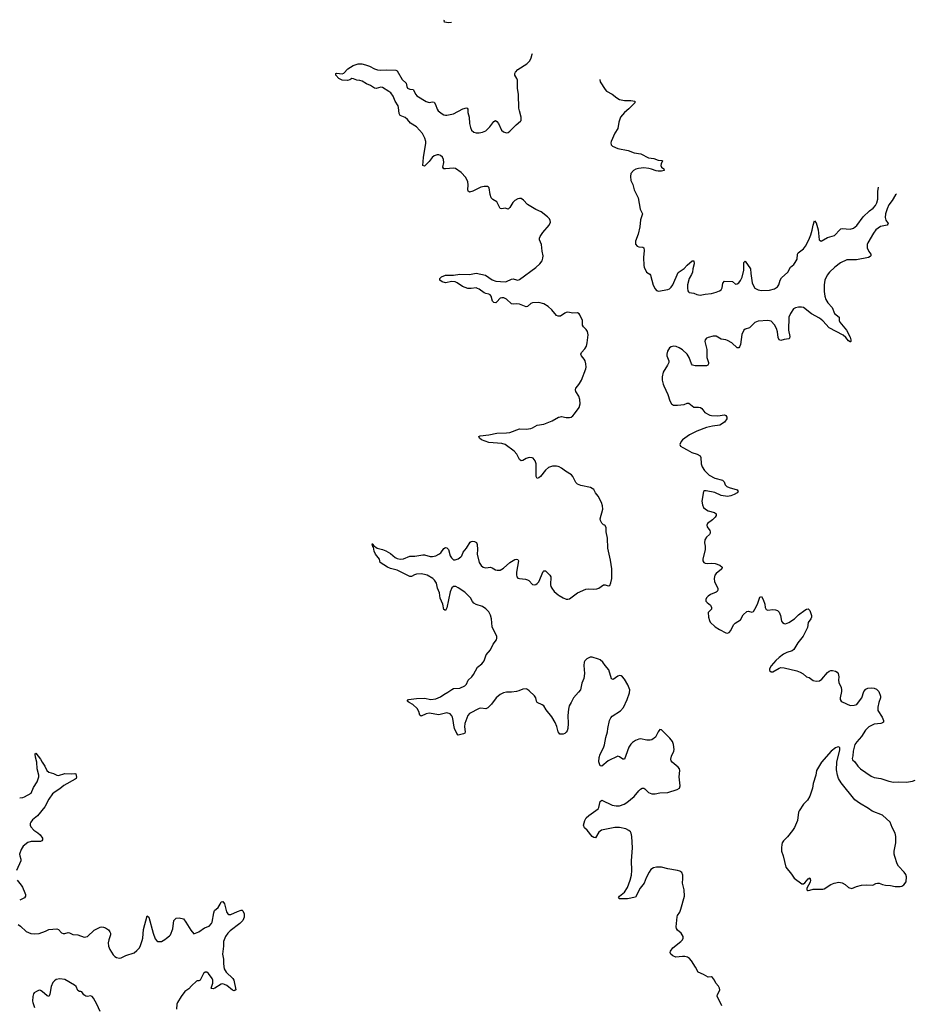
# Model space of a CAD drawing. Header units: inches. Extents: x 1933542 to 2138349, y 524876 to 666658.
# Tile 60 of 81: x 2053310 to 2064394, y 642329 to 654539. Entities that reach past the tile are written whole.
import ezdxf

# ---------------------------------------------------------------- set-up
doc = ezdxf.new("R2010")
doc.units = ezdxf.units.IN
doc.header["$MEASUREMENT"] = 0
for name, color, linetype in [('C0654', 7, 'Continuous'), ('C0655', 7, 'Continuous'), ('C0664', 7, 'Continuous'), ('C0665', 7, 'Continuous')]:
    doc.layers.add(name, color=color, linetype=linetype)

msp = doc.modelspace()

# ---------------------------------------------------------------- linework, layer by layer
at = {"layer": 'C0654', "color": 6, "elevation": 300}
for points in [[(2060000, 648994), (2059990, 648999), (2059970, 649003), (2059919, 649001), (2059870, 648987), (2059830, 648951), (2059770, 648874), (2059750, 648856), (2059730, 648850), (2059716, 648876), (2059717, 649030), (2059704, 649070), (2059680, 649100), (2059667, 649107), (2059630, 649112), (2059590, 649098), (2059550, 649073), (2059530, 649070), (2059510, 649087), (2059476, 649150), (2059443, 649190), (2059330, 649271), (2059290, 649283), (2059130, 649296), (2059036, 649330), (2059015, 649350), (2059006, 649370), (2059022, 649378), (2059130, 649392), (2059229, 649411), (2059350, 649414), (2059390, 649420), (2059510, 649466), (2059590, 649463), (2059650, 649469), (2059670, 649476), (2059730, 649511), (2059810, 649523), (2059914, 649566), (2059991, 649609), (2060000, 649611)], [(2060000, 645690), (2060000, 645690), (2059990, 645709), (2059973, 645773), (2059950, 645825), (2059910, 645893), (2059839, 645979), (2059809, 646029), (2059790, 646045), (2059730, 646070), (2059720, 646090), (2059710, 646130), (2059696, 646156), (2059630, 646218), (2059610, 646234), (2059590, 646242), (2059550, 646238), (2059502, 646218), (2059470, 646210), (2059410, 646202), (2059350, 646202), (2059310, 646191), (2059270, 646170), (2059220, 646130), (2059161, 646050), (2059116, 646004), (2059090, 645995), (2059030, 646000), (2059010, 645996), (2058890, 645934), (2058869, 645910), (2058833, 645810), (2058829, 645770), (2058837, 645710), (2058830, 645693), (2058816, 645684), (2058750, 645666), (2058730, 645686), (2058703, 645750), (2058693, 645790), (2058688, 645850), (2058679, 645890), (2058670, 645908), (2058650, 645930), (2058610, 645945), (2058510, 645921), (2058390, 645938), (2058350, 645930), (2058290, 645901), (2058275, 645915), (2058262, 645962), (2058238, 645998), (2058187, 646047), (2058142, 646070), (2058115, 646090), (2058131, 646109), (2058230, 646120), (2058330, 646126), (2058410, 646109), (2058470, 646118), (2058530, 646141), (2058570, 646172), (2058622, 646198), (2058670, 646235), (2058690, 646244), (2058769, 646251), (2058830, 646279), (2058850, 646298), (2058871, 646350), (2058917, 646390), (2058940, 646420), (2058990, 646508), (2059043, 646550), (2059060, 646570), (2059072, 646590), (2059097, 646663), (2059150, 646726), (2059184, 646796), (2059224, 646850), (2059230, 646870), (2059227, 646890), (2059171, 647010), (2059162, 647110), (2059150, 647154), (2059130, 647196), (2059093, 647233), (2059050, 647262), (2058970, 647287), (2058943, 647303), (2058926, 647326), (2058902, 647370), (2058830, 647440), (2058750, 647495), (2058721, 647510), (2058690, 647511), (2058670, 647494), (2058650, 647445), (2058610, 647246), (2058590, 647212), (2058570, 647226), (2058558, 647290), (2058526, 647366), (2058515, 647430), (2058491, 647490), (2058479, 647550), (2058453, 647590), (2058433, 647610), (2058365, 647650), (2058330, 647661), (2058290, 647666), (2058230, 647662), (2058205, 647655), (2058170, 647635), (2058150, 647634), (2057990, 647713), (2057910, 647734), (2057874, 647750), (2057780, 647810), (2057771, 647850), (2057725, 647910), (2057708, 647950), (2057698, 647998), (2057690, 648004), (2057681, 648039), (2057690, 648039), (2057698, 648018), (2057745, 647985), (2057810, 647970), (2057850, 647954), (2057910, 647918), (2057969, 647869), (2057990, 647858), (2058030, 647850), (2058070, 647854), (2058150, 647886), (2058210, 647886), (2058310, 647901), (2058330, 647901), (2058402, 647882), (2058430, 647882), (2058470, 647889), (2058510, 647910), (2058532, 647928), (2058570, 647982), (2058590, 647996), (2058610, 647990), (2058630, 647970), (2058650, 647890), (2058664, 647864), (2058690, 647843), (2058710, 647840), (2058750, 647852), (2058782, 647878), (2058792, 647890), (2058810, 647935), (2058853, 647987), (2058899, 648061), (2058910, 648070), (2058926, 648074), (2058950, 648070), (2058975, 648055), (2058984, 648030), (2058989, 647970), (2058985, 647910), (2059008, 647810), (2059034, 647770), (2059057, 647750), (2059090, 647740), (2059150, 647750), (2059170, 647743), (2059210, 647715), (2059232, 647712), (2059270, 647714), (2059310, 647738), (2059390, 647808), (2059450, 647845), (2059470, 647850), (2059487, 647847), (2059498, 647830), (2059474, 647690), (2059473, 647653), (2059478, 647630), (2059490, 647614), (2059510, 647608), (2059583, 647603), (2059610, 647595), (2059625, 647585), (2059670, 647534), (2059690, 647529), (2059710, 647534), (2059730, 647546), (2059750, 647570), (2059804, 647696), (2059810, 647704), (2059830, 647705), (2059886, 647650), (2059899, 647630), (2059892, 647532), (2059897, 647510), (2059909, 647490), (2059941, 647450), (2059990, 647405), (2060000, 647399)], [(2053310, 644889), (2053350, 644893), (2053370, 644901), (2053451, 644949), (2053482, 645018), (2053527, 645090), (2053547, 645150), (2053548, 645170), (2053526, 645250), (2053522, 645330), (2053507, 645393), (2053504, 645430), (2053510, 645444), (2053570, 645370), (2053588, 645330), (2053622, 645282), (2053647, 645230), (2053670, 645207), (2053730, 645193), (2053770, 645170), (2053790, 645168), (2053870, 645193), (2053951, 645189), (2053993, 645193), (2054008, 645188), (2054014, 645146), (2054010, 645130), (2053999, 645121), (2053859, 645041), (2053810, 645001), (2053750, 644966), (2053719, 644941), (2053670, 644874), (2053622, 644778), (2053530, 644666), (2053470, 644615), (2053450, 644590), (2053442, 644570), (2053441, 644550), (2053449, 644530), (2053487, 644490), (2053536, 644456), (2053565, 644430), (2053594, 644390), (2053595, 644370), (2053584, 644356), (2053570, 644350), (2053452, 644348), (2053410, 644335), (2053352, 644290), (2053327, 644250), (2053308, 644190), (2053310, 644170), (2053325, 644130), (2053325, 644110), (2053272, 643990)], [(2053277, 643870), (2053328, 643808), (2053343, 643783), (2053376, 643710), (2053383, 643690), (2053383, 643670), (2053369, 643650), (2053310, 643620)], [(2053290, 643320), (2053320, 643300), (2053392, 643232), (2053450, 643209), (2053490, 643204), (2053550, 643209), (2053630, 643235), (2053670, 643259), (2053770, 643267), (2053790, 643258), (2053830, 643217), (2053850, 643208), (2053870, 643207), (2053910, 643219), (2053930, 643217), (2053970, 643197), (2054030, 643189), (2054110, 643164), (2054130, 643165), (2054150, 643172), (2054232, 643250), (2054310, 643288), (2054330, 643290), (2054350, 643286), (2054376, 643276), (2054410, 643253), (2054429, 643230), (2054437, 643210), (2054436, 643190), (2054414, 643130), (2054407, 643090), (2054411, 643050), (2054428, 643010), (2054470, 642943), (2054490, 642921), (2054510, 642909), (2054550, 642903), (2054570, 642906), (2054627, 642933), (2054731, 642969), (2054765, 642995), (2054795, 643030), (2054810, 643057), (2054830, 643119), (2054837, 643150), (2054845, 643255), (2054890, 643425), (2054910, 643411), (2054964, 643210), (2054990, 643141), (2055010, 643116), (2055022, 643110), (2055068, 643108), (2055110, 643131), (2055130, 643151), (2055170, 643177), (2055180, 643190), (2055210, 643265), (2055224, 643370), (2055250, 643397), (2055290, 643402), (2055341, 643390), (2055371, 643350), (2055431, 643250), (2055470, 643205), (2055530, 643228), (2055604, 643276), (2055661, 643299), (2055688, 643330), (2055697, 643350), (2055717, 643463), (2055728, 643492), (2055770, 643530), (2055796, 643570), (2055810, 643602), (2055830, 643605), (2055850, 643576), (2055875, 643475), (2055890, 643451), (2055903, 643443), (2055930, 643441), (2056010, 643479), (2056056, 643496), (2056070, 643496), (2056078, 643490), (2056095, 643450), (2056094, 643410), (2056079, 643370), (2056040, 643330), (2055921, 643239), (2055890, 643210), (2055863, 643170), (2055840, 643110), (2055839, 643050), (2055825, 642950), (2055837, 642890), (2055838, 642830), (2055846, 642770), (2055869, 642729), (2055954, 642650), (2055968, 642630), (2055990, 642508), (2055970, 642497), (2055950, 642504), (2055881, 642561), (2055850, 642577), (2055830, 642582), (2055810, 642578), (2055730, 642528), (2055710, 642522), (2055690, 642524), (2055687, 642530), (2055705, 642590), (2055704, 642630), (2055696, 642650), (2055650, 642713), (2055630, 642727), (2055610, 642727), (2055590, 642710), (2055550, 642627), (2055530, 642619), (2055510, 642621), (2055504, 642616), (2055441, 642559), (2055410, 642521), (2055359, 642490), (2055313, 642427), (2055268, 642350), (2055260, 642330), (2055257, 642270)], [(2054310, 642239), (2054268, 642330), (2054226, 642406), (2054210, 642426), (2054190, 642435), (2054150, 642428), (2054130, 642430), (2054107, 642447), (2054082, 642482), (2054070, 642489), (2054050, 642488), (2054030, 642501), (2054009, 642549), (2053990, 642568), (2053870, 642636), (2053810, 642646), (2053763, 642637), (2053740, 642620), (2053722, 642598), (2053701, 642550), (2053685, 642455), (2053670, 642428), (2053650, 642433), (2053590, 642490), (2053570, 642502), (2053550, 642504), (2053519, 642490), (2053489, 642471), (2053482, 642458), (2053473, 642427), (2053470, 642370), (2053472, 642350), (2053495, 642290)]]:
    msp.add_lwpolyline(points, dxfattribs=at)
at = {"layer": 'C0655', "color": 6, "elevation": 300}
for points in [[(2058666, 654505), (2058630, 654500), (2058581, 654510), (2058573, 654530), (2058578, 654539)], [(2060000, 650861), (2059990, 650861), (2059970, 650872), (2059910, 650943), (2059864, 650984), (2059810, 651016), (2059750, 651033), (2059670, 651029), (2059650, 651020), (2059610, 650981), (2059590, 650978), (2059510, 651013), (2059476, 651016), (2059430, 651010), (2059410, 651015), (2059350, 651072), (2059315, 651090), (2059290, 651092), (2059270, 651084), (2059230, 651041), (2059214, 651030), (2059191, 651031), (2059175, 651050), (2059157, 651110), (2059147, 651127), (2059130, 651136), (2059090, 651144), (2059070, 651154), (2059010, 651198), (2058990, 651207), (2058970, 651212), (2058910, 651205), (2058870, 651207), (2058802, 651230), (2058736, 651276), (2058710, 651288), (2058670, 651291), (2058590, 651275), (2058549, 651289), (2058523, 651310), (2058521, 651330), (2058541, 651350), (2058590, 651371), (2058690, 651372), (2058770, 651385), (2058890, 651380), (2058970, 651396), (2059089, 651369), (2059170, 651312), (2059216, 651296), (2059330, 651287), (2059350, 651291), (2059410, 651322), (2059430, 651326), (2059470, 651312), (2059490, 651310), (2059510, 651316), (2059713, 651467), (2059760, 651510), (2059790, 651550), (2059800, 651580), (2059801, 651610), (2059789, 651670), (2059783, 651750), (2059759, 651810), (2059759, 651830), (2059766, 651850), (2059799, 651901), (2059879, 651990), (2059893, 652030), (2059891, 652050), (2059882, 652070), (2059856, 652096), (2059777, 652157), (2059710, 652186), (2059630, 652233), (2059609, 652249), (2059560, 652300), (2059530, 652321), (2059510, 652322), (2059490, 652317), (2059450, 652295), (2059427, 652273), (2059390, 652209), (2059370, 652190), (2059330, 652202), (2059290, 652193), (2059270, 652196), (2059230, 652279), (2059178, 652310), (2059159, 652330), (2059144, 652370), (2059133, 652453), (2059124, 652464), (2059111, 652471), (2059070, 652470), (2059030, 652462), (2058930, 652414), (2058890, 652402), (2058884, 652404), (2058873, 652413), (2058869, 652429), (2058873, 652490), (2058869, 652529), (2058842, 652582), (2058785, 652645), (2058715, 652695), (2058690, 652699), (2058590, 652688), (2058570, 652691), (2058558, 652710), (2058571, 652770), (2058567, 652807), (2058555, 652835), (2058530, 652857), (2058510, 652863), (2058490, 652864), (2058452, 652850), (2058428, 652830), (2058390, 652782), (2058330, 652721), (2058310, 652729), (2058317, 652830), (2058347, 653007), (2058347, 653030), (2058336, 653070), (2058306, 653126), (2058230, 653210), (2058157, 653257), (2058121, 653301), (2058090, 653327), (2058028, 653350), (2058016, 653376), (2058010, 653450), (2058003, 653470), (2057968, 653528), (2057942, 653590), (2057912, 653632), (2057890, 653650), (2057810, 653697), (2057790, 653703), (2057730, 653687), (2057710, 653690), (2057662, 653722), (2057610, 653745), (2057557, 653777), (2057530, 653786), (2057491, 653791), (2057450, 653807), (2057430, 653808), (2057406, 653794), (2057376, 653784), (2057310, 653791), (2057268, 653810), (2057232, 653850), (2057230, 653870), (2057245, 653875), (2057309, 653869), (2057330, 653874), (2057379, 653930), (2057447, 653973), (2057510, 653993), (2057552, 653992), (2057600, 653980), (2057650, 653961), (2057710, 653929), (2057750, 653917), (2057790, 653913), (2057857, 653917), (2057974, 653914), (2057990, 653905), (2058056, 653796), (2058104, 653750), (2058111, 653710), (2058122, 653690), (2058150, 653677), (2058190, 653673), (2058222, 653610), (2058235, 653595), (2058350, 653525), (2058390, 653511), (2058430, 653520), (2058450, 653515), (2058468, 653488), (2058489, 653430), (2058502, 653410), (2058550, 653371), (2058570, 653360), (2058590, 653355), (2058610, 653356), (2058690, 653373), (2058805, 653435), (2058850, 653448), (2058860, 653440), (2058868, 653428), (2058869, 653390), (2058883, 653330), (2058891, 653251), (2058902, 653202), (2058915, 653170), (2058944, 653144), (2058970, 653136), (2059010, 653134), (2059050, 653144), (2059090, 653162), (2059143, 653210), (2059190, 653278), (2059210, 653287), (2059230, 653275), (2059250, 653250), (2059288, 653168), (2059309, 653149), (2059350, 653137), (2059370, 653141), (2059390, 653155), (2059466, 653234), (2059521, 653279), (2059528, 653290), (2059531, 653309), (2059530, 653330), (2059508, 653408), (2059503, 653443), (2059496, 653610), (2059484, 653690), (2059485, 653790), (2059478, 653810), (2059452, 653850), (2059451, 653870), (2059461, 653890), (2059490, 653921), (2059599, 653990), (2059638, 654030), (2059655, 654065), (2059668, 654110), (2059670, 654118)]]:
    msp.add_lwpolyline(points, dxfattribs=at)
at = {"layer": 'C0664', "color": 6, "elevation": 300}
for points in [[(2060000, 649611), (2060030, 649617), (2060090, 649606), (2060130, 649605), (2060150, 649611), (2060170, 649625), (2060193, 649650), (2060249, 649730), (2060263, 649777), (2060258, 649830), (2060245, 649870), (2060209, 649930), (2060202, 649950), (2060208, 649970), (2060233, 650000)], [(2061299, 650000), (2061350, 649890), (2061372, 649812), (2061395, 649775), (2061421, 649761), (2061470, 649758), (2061550, 649769), (2061590, 649783), (2061610, 649785), (2061670, 649734), (2061730, 649735), (2061753, 649730), (2061770, 649717), (2061808, 649668), (2061870, 649637), (2061890, 649632), (2061970, 649627), (2062050, 649638), (2062067, 649630), (2062082, 649610), (2062080, 649590), (2062051, 649549), (2061992, 649510), (2061902, 649498), (2061830, 649482), (2061710, 649438), (2061619, 649390), (2061530, 649330), (2061514, 649310), (2061497, 649270), (2061508, 649250), (2061533, 649233), (2061590, 649205), (2061646, 649170), (2061711, 649151), (2061748, 649130), (2061760, 649110), (2061763, 649030), (2061775, 648995), (2061805, 648950), (2061860, 648890), (2061930, 648852), (2062029, 648829), (2062048, 648810), (2062059, 648770), (2062079, 648750), (2062110, 648738), (2062210, 648711), (2062223, 648690), (2062211, 648670), (2062173, 648650), (2062130, 648634), (2062090, 648627), (2062010, 648640), (2061930, 648676), (2061823, 648697), (2061804, 648696), (2061790, 648690), (2061771, 648570), (2061781, 648521), (2061792, 648492), (2061817, 648470), (2061849, 648450), (2061926, 648426), (2061950, 648410), (2061948, 648390), (2061935, 648370), (2061904, 648336), (2061843, 648290), (2061833, 648270), (2061838, 648250), (2061870, 648205), (2061876, 648190), (2061876, 648170), (2061866, 648154), (2061830, 648123), (2061808, 648090), (2061803, 648050), (2061811, 648010), (2061812, 647970), (2061784, 647850), (2061785, 647830), (2061796, 647810), (2061810, 647800), (2061837, 647797), (2061890, 647801), (2061936, 647796), (2061993, 647773), (2062021, 647750), (2062020, 647730), (2062015, 647725), (2061947, 647670), (2061934, 647650), (2061923, 647610), (2061926, 647570), (2061970, 647490), (2061970, 647465), (2061961, 647450), (2061950, 647441), (2061877, 647410), (2061850, 647392), (2061829, 647370), (2061821, 647350), (2061822, 647330), (2061838, 647310), (2061877, 647277), (2061892, 647250), (2061890, 647230), (2061851, 647190), (2061853, 647130), (2061864, 647090), (2061875, 647070), (2061938, 647010), (2061990, 646976), (2062070, 646936), (2062090, 646933), (2062110, 646942), (2062130, 646963), (2062165, 647035), (2062185, 647055), (2062250, 647099), (2062283, 647157), (2062330, 647201), (2062350, 647206), (2062390, 647194), (2062410, 647199), (2062430, 647228), (2062460, 647290), (2062490, 647380), (2062510, 647386), (2062530, 647349), (2062551, 647291), (2062556, 647250), (2062570, 647224), (2062590, 647217), (2062650, 647225), (2062683, 647223), (2062710, 647212), (2062730, 647193), (2062748, 647150), (2062760, 647080), (2062770, 647065), (2062791, 647051), (2062810, 647048), (2062850, 647063), (2062918, 647110), (2062970, 647157), (2063050, 647216), (2063070, 647230), (2063090, 647234), (2063110, 647212), (2063119, 647190), (2063130, 647150), (2063130, 647130), (2063124, 647110), (2063090, 647062), (2063080, 647000), (2063027, 646893), (2062961, 646810), (2062911, 646729), (2062890, 646714), (2062824, 646690), (2062785, 646670), (2062730, 646632), (2062690, 646594), (2062630, 646525), (2062611, 646490), (2062610, 646467), (2062630, 646451), (2062650, 646453), (2062730, 646498), (2062750, 646504), (2062790, 646500), (2062950, 646464), (2062990, 646450), (2063028, 646428), (2063070, 646391), (2063100, 646380), (2063150, 646344), (2063190, 646335), (2063230, 646342), (2063259, 646361), (2063330, 646444), (2063350, 646460), (2063370, 646468), (2063390, 646468), (2063430, 646459), (2063450, 646447), (2063460, 646430), (2063469, 646390), (2063466, 646350), (2063470, 646318), (2063498, 646258), (2063504, 646230), (2063504, 646210), (2063488, 646130), (2063488, 646108), (2063498, 646090), (2063510, 646081), (2063610, 646035), (2063662, 646038), (2063692, 646048), (2063702, 646058), (2063755, 646130), (2063781, 646210), (2063803, 646237), (2063830, 646250), (2063870, 646254), (2063908, 646248), (2063936, 646236), (2063967, 646207), (2063987, 646150), (2063988, 646130), (2063965, 646070), (2063952, 646012), (2063954, 645974), (2064007, 645890), (2064024, 645850), (2064024, 645830), (2064010, 645818), (2063990, 645810), (2063910, 645802), (2063890, 645796), (2063844, 645770), (2063799, 645730), (2063750, 645650), (2063694, 645586), (2063670, 645550), (2063646, 645470), (2063644, 645410), (2063636, 645376), (2063641, 645361), (2063670, 645335), (2063704, 645284), (2063738, 645250), (2063870, 645158), (2063910, 645142), (2063991, 645131), (2064090, 645095), (2064150, 645083), (2064210, 645089), (2064310, 645086), (2064384, 645096), (2064418, 645110)], [(2060000, 647399), (2060050, 647368), (2060090, 647352), (2060110, 647352), (2060130, 647359), (2060229, 647431), (2060330, 647476), (2060370, 647481), (2060430, 647479), (2060470, 647482), (2060493, 647490), (2060550, 647530), (2060571, 647531), (2060610, 647520), (2060630, 647521), (2060644, 647556), (2060654, 647610), (2060653, 647730), (2060638, 647838), (2060605, 647985), (2060599, 648110), (2060585, 648190), (2060583, 648243), (2060569, 648269), (2060550, 648277), (2060530, 648294), (2060513, 648330), (2060511, 648350), (2060541, 648470), (2060537, 648510), (2060525, 648550), (2060484, 648630), (2060450, 648670), (2060430, 648714), (2060390, 648736), (2060270, 648761), (2060230, 648780), (2060210, 648802), (2060170, 648876), (2060154, 648894), (2060080, 648940), (2060030, 648978), (2060000, 648994)], [(2062018, 642310), (2061961, 642430), (2061963, 642450), (2061987, 642490), (2061994, 642510), (2061991, 642530), (2061976, 642556), (2061946, 642590), (2061926, 642630), (2061903, 642663), (2061890, 642670), (2061850, 642664), (2061790, 642701), (2061726, 642726), (2061692, 642790), (2061641, 642870), (2061616, 642896), (2061592, 642912), (2061561, 642921), (2061530, 642923), (2061450, 642912), (2061412, 642930), (2061387, 642950), (2061376, 642970), (2061382, 642990), (2061411, 643030), (2061511, 643110), (2061531, 643130), (2061541, 643150), (2061539, 643170), (2061528, 643190), (2061515, 643210), (2061470, 643250), (2061457, 643270), (2061454, 643290), (2061465, 643415), (2061470, 643430), (2061496, 643470), (2061512, 643510), (2061556, 643670), (2061552, 643748), (2061531, 643830), (2061537, 643890), (2061533, 643930), (2061522, 643962), (2061499, 643979), (2061469, 643989), (2061350, 644008), (2061270, 644030), (2061210, 644031), (2061170, 644020), (2061140, 644000), (2061118, 643970), (2061081, 643899), (2061056, 643830), (2061007, 643770), (2060950, 643660), (2060850, 643636), (2060750, 643639), (2060739, 643650), (2060751, 643670), (2060810, 643719), (2060850, 643776), (2060883, 643870), (2060899, 643930), (2060904, 643990), (2060897, 644110), (2060912, 644270), (2060904, 644410), (2060896, 644450), (2060884, 644470), (2060866, 644486), (2060830, 644505), (2060750, 644522), (2060690, 644521), (2060526, 644490), (2060494, 644466), (2060450, 644394), (2060430, 644396), (2060410, 644411), (2060350, 644490), (2060317, 644517), (2060304, 644550), (2060318, 644610), (2060338, 644642), (2060368, 644672), (2060485, 644755), (2060495, 644770), (2060510, 644844), (2060530, 644861), (2060660, 644800), (2060710, 644790), (2060750, 644790), (2060807, 644810), (2060842, 644830), (2060933, 644907), (2060990, 644978), (2061010, 644998), (2061030, 645009), (2061050, 645011), (2061063, 645003), (2061110, 644956), (2061150, 644938), (2061190, 644941), (2061248, 644952), (2061350, 644957), (2061466, 644994), (2061492, 645008), (2061503, 645037), (2061491, 645150), (2061498, 645230), (2061492, 645250), (2061477, 645270), (2061404, 645330), (2061391, 645350), (2061387, 645370), (2061395, 645405), (2061425, 645470), (2061428, 645490), (2061421, 645550), (2061405, 645590), (2061372, 645630), (2061270, 645733), (2061250, 645736), (2061230, 645710), (2061196, 645644), (2061150, 645611), (2061130, 645606), (2061090, 645605), (2061010, 645621), (2060990, 645619), (2060950, 645602), (2060910, 645574), (2060890, 645554), (2060864, 645516), (2060830, 645414), (2060810, 645371), (2060790, 645368), (2060750, 645397), (2060730, 645405), (2060610, 645347), (2060530, 645281), (2060510, 645286), (2060495, 645335), (2060496, 645390), (2060509, 645430), (2060553, 645510), (2060565, 645545), (2060581, 645639), (2060602, 645710), (2060604, 645750), (2060624, 645850), (2060640, 645880), (2060658, 645902), (2060762, 645970), (2060798, 646010), (2060845, 646110), (2060873, 646190), (2060879, 646230), (2060854, 646290), (2060810, 646361), (2060786, 646390), (2060770, 646401), (2060750, 646406), (2060730, 646400), (2060670, 646358), (2060650, 646365), (2060617, 646477), (2060570, 646530), (2060542, 646570), (2060510, 646600), (2060490, 646610), (2060410, 646635), (2060386, 646634), (2060345, 646615), (2060319, 646590), (2060310, 646570), (2060306, 646530), (2060317, 646430), (2060308, 646370), (2060283, 646310), (2060264, 646230), (2060242, 646198), (2060177, 646130), (2060150, 646070), (2060124, 646030), (2060115, 645990), (2060109, 645911), (2060113, 645810), (2060110, 645749), (2060101, 645719), (2060090, 645702), (2060072, 645688), (2060050, 645681), (2060010, 645680), (2060000, 645690)]]:
    msp.add_lwpolyline(points, dxfattribs=at)
msp.add_lwpolyline([(2063470, 645521), (2063450, 645519), (2063430, 645511), (2063375, 645470), (2063256, 645330), (2063204, 645250), (2063193, 645230), (2063185, 645170), (2063153, 645067), (2063143, 645010), (2063109, 644911), (2063081, 644859), (2063032, 644810), (2062978, 644730), (2062970, 644710), (2062959, 644610), (2062920, 644520), (2062897, 644483), (2062834, 644406), (2062784, 644356), (2062769, 644330), (2062764, 644310), (2062757, 644270), (2062757, 644230), (2062781, 644170), (2062814, 644030), (2062883, 643943), (2062914, 643894), (2063010, 643825), (2063030, 643824), (2063050, 643836), (2063090, 643885), (2063110, 643896), (2063118, 643870), (2063114, 643846), (2063071, 643770), (2063072, 643750), (2063082, 643742), (2063090, 643740), (2063110, 643745), (2063150, 643757), (2063270, 643758), (2063290, 643762), (2063370, 643813), (2063411, 643831), (2063470, 643842), (2063510, 643837), (2063550, 643815), (2063590, 643779), (2063630, 643767), (2063688, 643790), (2063750, 643808), (2063810, 643810), (2063890, 643806), (2063930, 643826), (2063950, 643830), (2063970, 643830), (2064010, 643814), (2064050, 643806), (2064110, 643802), (2064170, 643791), (2064229, 643791), (2064250, 643795), (2064275, 643810), (2064305, 643850), (2064309, 643910), (2064299, 643939), (2064281, 643970), (2064210, 644041), (2064193, 644073), (2064164, 644164), (2064158, 644190), (2064158, 644230), (2064175, 644330), (2064177, 644410), (2064168, 644450), (2064130, 644521), (2064105, 644590), (2064010, 644676), (2063885, 644725), (2063838, 644758), (2063725, 644825), (2063670, 644866), (2063497, 645076), (2063465, 645130), (2063452, 645170), (2063443, 645237), (2063446, 645330), (2063483, 645483), (2063484, 645510)], close=True, dxfattribs=at)
at = {"layer": 'C0665', "color": 6, "elevation": 300}
for points in [[(2060504, 653796), (2060508, 653768), (2060570, 653673), (2060590, 653654), (2060657, 653617), (2060715, 653570), (2060750, 653550), (2060810, 653536), (2060890, 653536), (2060939, 653530), (2060941, 653510), (2060866, 653434), (2060812, 653388), (2060761, 653330), (2060740, 653270), (2060729, 653190), (2060692, 653130), (2060646, 653030), (2060640, 653010), (2060646, 652986), (2060664, 652970), (2060730, 652941), (2060859, 652919), (2060930, 652886), (2061014, 652874), (2061110, 652828), (2061177, 652817), (2061230, 652799), (2061275, 652795), (2061284, 652790), (2061268, 652752), (2061264, 652730), (2061272, 652712), (2061298, 652690), (2061304, 652670), (2061270, 652662), (2061230, 652659), (2061204, 652664), (2061147, 652687), (2061114, 652694), (2061050, 652701), (2060985, 652695), (2060953, 652687), (2060922, 652670), (2060890, 652630), (2060884, 652596), (2060890, 652544), (2060914, 652494), (2060932, 652430), (2060980, 652330), (2061006, 652190), (2061034, 652130), (2061010, 652056), (2061001, 651970), (2060981, 651879), (2060950, 651794), (2060950, 651757), (2060970, 651730), (2060990, 651723), (2061038, 651718), (2061053, 651710), (2061056, 651676), (2061047, 651590), (2061050, 651490), (2061055, 651470), (2061086, 651410), (2061124, 651384), (2061136, 651370), (2061168, 651248), (2061190, 651203), (2061210, 651180), (2061233, 651173), (2061350, 651193), (2061370, 651201), (2061390, 651221), (2061410, 651251), (2061476, 651404), (2061550, 651455), (2061587, 651493), (2061650, 651548), (2061670, 651547), (2061674, 651510), (2061658, 651450), (2061653, 651407), (2061642, 651378), (2061613, 651330), (2061592, 651250), (2061592, 651210), (2061598, 651178), (2061604, 651164), (2061615, 651155), (2061670, 651149), (2061710, 651131), (2061750, 651123), (2061810, 651136), (2061890, 651145), (2061950, 651161), (2061990, 651176), (2062012, 651190), (2062024, 651216), (2062033, 651270), (2062050, 651298), (2062150, 651291), (2062190, 651259), (2062210, 651263), (2062230, 651277), (2062250, 651303), (2062270, 651347), (2062291, 651431), (2062290, 651530), (2062310, 651544), (2062374, 651450), (2062377, 651390), (2062397, 651277), (2062410, 651239), (2062430, 651210), (2062470, 651188), (2062510, 651182), (2062610, 651184), (2062670, 651201), (2062710, 651226), (2062727, 651250), (2062744, 651310), (2062760, 651340), (2062836, 651410), (2062869, 651470), (2062910, 651502), (2062930, 651527), (2062952, 651570), (2062958, 651630), (2062967, 651650), (2063030, 651698), (2063055, 651730), (2063098, 651810), (2063122, 651870), (2063141, 651930), (2063150, 651991), (2063170, 652045), (2063190, 652019), (2063215, 651935), (2063228, 651808), (2063250, 651794), (2063330, 651837), (2063416, 651864), (2063430, 651874), (2063474, 651926), (2063495, 651945), (2063510, 651950), (2063610, 651941), (2063650, 651953), (2063695, 651985), (2063770, 652095), (2063850, 652168), (2063897, 652203), (2063926, 652234), (2063941, 652270), (2063952, 652312), (2063955, 652410), (2063963, 652462)], [(2064185, 652377), (2064174, 652366), (2064130, 652295), (2064090, 652243), (2064068, 652192), (2064050, 652130), (2064045, 652085), (2064053, 652053), (2064081, 652010), (2064077, 652003), (2064068, 651990), (2063986, 651974), (2063930, 651932), (2063899, 651890), (2063828, 651770), (2063821, 651750), (2063823, 651710), (2063843, 651663), (2063866, 651630), (2063868, 651610), (2063859, 651601), (2063836, 651590), (2063690, 651563), (2063597, 651563), (2063570, 651560), (2063490, 651522), (2063419, 651470), (2063355, 651410), (2063325, 651370), (2063298, 651310), (2063288, 651252), (2063288, 651170), (2063295, 651110), (2063308, 651070), (2063333, 651030), (2063387, 650970), (2063417, 650897), (2063472, 650850), (2063474, 650810), (2063482, 650790), (2063564, 650690), (2063610, 650603), (2063620, 650570), (2063619, 650550), (2063615, 650545), (2063610, 650543), (2063590, 650555), (2063556, 650596), (2063525, 650625), (2063350, 650717), (2063270, 650806), (2063230, 650839), (2063132, 650892), (2063030, 650969), (2063005, 650975), (2062970, 650975), (2062933, 650967), (2062908, 650952), (2062870, 650895), (2062850, 650850), (2062846, 650690), (2062861, 650610), (2062859, 650590), (2062850, 650582), (2062790, 650572), (2062750, 650559), (2062730, 650571), (2062719, 650599), (2062708, 650670), (2062696, 650710), (2062670, 650757), (2062630, 650799), (2062590, 650810), (2062470, 650801), (2062430, 650786), (2062362, 650718), (2062310, 650700), (2062290, 650688), (2062266, 650634), (2062249, 650511), (2062239, 650481), (2062230, 650468), (2062210, 650469), (2062142, 650530), (2062090, 650562), (2062070, 650570), (2062010, 650578), (2061950, 650615), (2061910, 650615), (2061850, 650600), (2061829, 650590), (2061813, 650570), (2061807, 650550), (2061832, 650450), (2061832, 650350), (2061853, 650290), (2061855, 650270), (2061846, 650254), (2061830, 650246), (2061690, 650245), (2061656, 650256), (2061644, 650270), (2061615, 650350), (2061588, 650390), (2061530, 650444), (2061490, 650471), (2061452, 650488), (2061422, 650490), (2061390, 650483), (2061370, 650470), (2061343, 650430), (2061335, 650390), (2061338, 650370), (2061360, 650310), (2061360, 650290), (2061346, 650254), (2061291, 650169), (2061279, 650110), (2061277, 650070), (2061290, 650019), (2061299, 650000)], [(2060233, 650000), (2060254, 650026), (2060280, 650070), (2060332, 650208), (2060336, 650230), (2060334, 650270), (2060322, 650310), (2060311, 650331), (2060278, 650370), (2060271, 650390), (2060279, 650410), (2060321, 650459), (2060339, 650490), (2060349, 650530), (2060362, 650630), (2060352, 650672), (2060336, 650696), (2060303, 650730), (2060291, 650750), (2060289, 650810), (2060258, 650878), (2060250, 650890), (2060230, 650902), (2060170, 650898), (2060110, 650911), (2060090, 650909), (2060070, 650900), (2060018, 650862), (2060000, 650861)]]:
    msp.add_lwpolyline(points, dxfattribs=at)

doc.saveas('drawing.dxf')
